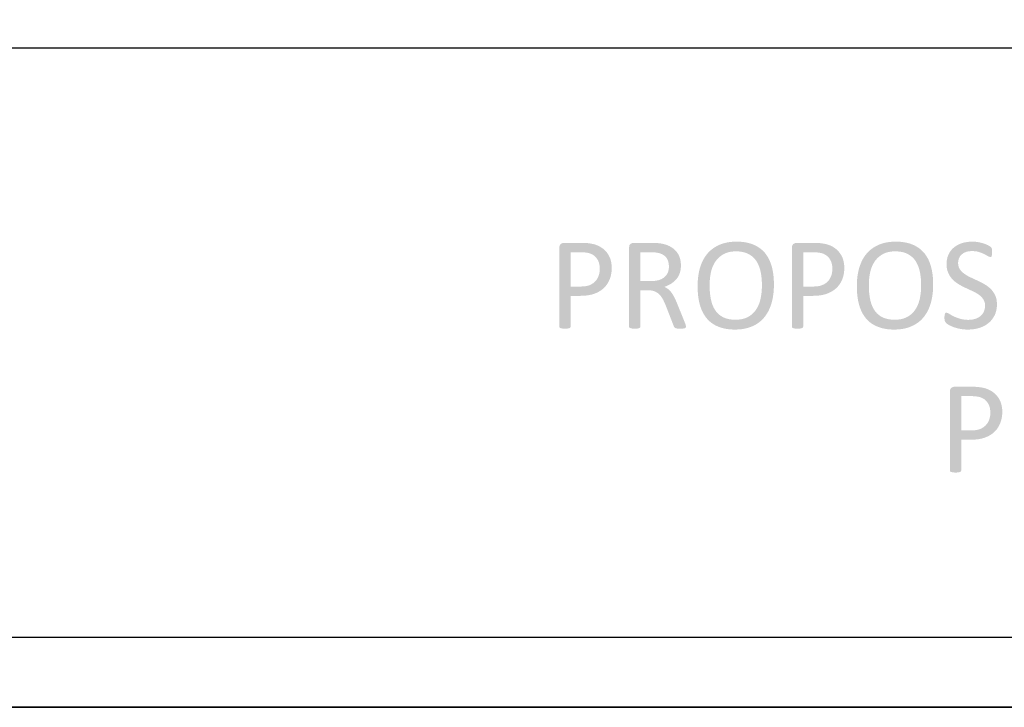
# Model space of a CAD drawing. Header units: millimetres. Extents: x 502444 to 745500, y -417645 to -375189.
# Tile 155 of 208: x 732411 to 734573, y -414165 to -412657. Entities that reach past the tile are written whole.
import ezdxf

# ---------------------------------------------------------------- set-up
doc = ezdxf.new("R2010")
doc.units = ezdxf.units.MM
doc.layers.add('PDF2_Geometry', color=7, linetype='Continuous')
doc.layers.add('PDF2_Solid Fills', color=7, linetype='Continuous')

msp = doc.modelspace()

# ---------------------------------------------------------------- hatches: boundary and pattern name
at = {"layer": 'PDF2_Solid Fills', "lineweight": 25, "transparency": 33554559}
for points in [[(733645.56592, -413146.2727), (733605.44826, -413146.2727), (733602.94876, -413146.56262), (733598.64127, -413148.73433), (733596.44204, -413151.81652), (733595.60038, -413156.98841), (733595.60038, -413329.89094), (733596.17999, -413331.91843), (733598.20725, -413333.22176), (733602.11802, -413334.09048), (733602.95058, -413334.22697), (733608.05514, -413334.52474), (733609.39543, -413334.50904), (733614.13785, -413334.09048), (733617.90394, -413333.22176), (733619.9312, -413331.91843), (733620.51081, -413329.89094), (733620.51081, -413262.40975), (733641.80074, -413262.40975), (733642.81073, -413262.40611), (733648.26469, -413262.25142), (733653.46844, -413261.86904), (733658.42195, -413261.25929), (733663.12433, -413260.42218), (733667.5774, -413259.35781), (733671.77934, -413258.0653), (733671.8585, -413258.038), (733676.67007, -413256.15746), (733681.18319, -413253.98904), (733685.39605, -413251.53264), (733689.31045, -413248.78849), (733692.92459, -413245.75657), (733695.64611, -413243.02914), (733620.51081, -413241.99162), (733620.51081, -413166.83551), (733643.53866, -413166.83551), (733699.29665, -413166.40091), (733697.48776, -413164.33361), (733694.01375, -413160.9391), (733690.17577, -413157.86317), (733685.97293, -413155.10594), (733684.10581, -413154.08809), (733679.48713, -413151.87578), (733674.94398, -413150.13945), (733670.47636, -413148.87901), (733666.63201, -413148.11935), (733661.66667, -413147.27451), (733657.29731, -413146.70684), (733655.50389, -413146.58059), (733650.61225, -413146.34948)], [(733797.92475, -413146.2727), (733758.09736, -413146.2727), (733756.33214, -413146.43069), (733751.86997, -413148.44476), (733749.7317, -413151.24294), (733748.82817, -413156.40926), (733748.82817, -413329.89094), (733749.40778, -413331.91843), (733751.43504, -413333.22176), (733755.34581, -413334.09048), (733756.14107, -413334.22128), (733761.28384, -413334.52474), (733762.57499, -413334.51018), (733767.36654, -413334.09048), (733771.13173, -413333.22176), (733773.15899, -413331.91843), (733773.7386, -413329.89094), (733773.7386, -413250.10068), (733790.39439, -413250.10068), (733834.85593, -413247.78407), (733830.92059, -413245.02456), (733826.45661, -413242.71579), (733828.05258, -413242.13766), (733832.78135, -413240.20116), (733837.22167, -413238.02831), (733841.37357, -413235.62002), (733841.67747, -413235.42689), (733845.78933, -413232.49859), (733773.7386, -413229.97248), (733773.7386, -413166.83551), (733794.73918, -413166.83551), (733851.36704, -413163.6497), (733849.67826, -413161.89427), (733846.03046, -413158.6988), (733841.95864, -413155.85695), (733837.46371, -413153.36813), (733837.19256, -413153.23836), (733832.89144, -413151.39205), (733828.29279, -413149.80882), (733823.39569, -413148.48832), (733818.20105, -413147.43101), (733814.97453, -413147.07547), (733809.80082, -413146.56228), (733808.21122, -413146.47698), (733803.47699, -413146.32343)], [(733985.04373, -413143.52104), (733980.64889, -413143.59452), (733975.39056, -413143.88705), (733970.30875, -413144.40285), (733965.40255, -413145.14158), (733960.67105, -413146.10346), (733956.11607, -413147.28827), (733951.7367, -413148.69601), (733947.53295, -413150.32724), (733943.72227, -413152.0912), (733939.31652, -413154.44933), (733935.14097, -413157.04994), (733931.19563, -413159.89294), (733927.48049, -413162.97842), (733983.59516, -413164.80801), (733987.46134, -413164.89297), (733992.72878, -413165.31005), (733997.68502, -413166.07483), (734002.32826, -413167.18729), (734006.6594, -413168.64758), (734010.67845, -413170.4559), (734014.49458, -413172.62647), (734018.50635, -413175.44547), (734022.15142, -413178.63025), (734025.43254, -413182.18012), (734028.34696, -413186.09532), (734028.89563, -413186.96439), (734031.19951, -413191.03053), (734033.2386, -413195.35166), (734035.01109, -413199.92757), (734036.5188, -413204.75813), (734037.76082, -413209.84392), (734037.8045, -413210.06196), (734038.6316, -413214.67665), (734039.30857, -413219.40952), (734039.8354, -413224.26169), (734040.2121, -413229.23238), (734040.43776, -413234.32193), (734040.51237, -413239.52999), (734040.44777, -413244.03583), (734040.21665, -413249.0825), (734039.81812, -413254.03681), (734039.25215, -413258.899), (734038.51786, -413263.66917), (734037.61615, -413268.34687), (734037.30223, -413269.76347), (734035.9856, -413274.73746), (734034.38872, -413279.47226), (734032.51159, -413283.96764), (734030.35239, -413288.22383), (734027.91294, -413292.24037), (734027.8183, -413292.38391), (734024.93118, -413296.34233), (734021.70102, -413299.95818), (734018.12874, -413303.23121), (734014.21251, -413306.16133), (734009.95416, -413308.74864), (734006.82318, -413310.29241), (734002.57939, -413311.92625), (733998.03442, -413313.19682), (733993.18555, -413314.10468), (733988.03458, -413314.64914), (733982.58153, -413314.83067), (734038.86999, -413316.76649), (734042.34037, -413313.39393), (734045.58144, -413309.76239), (734046.00546, -413309.24659), (734048.83344, -413305.54044), (734051.45761, -413301.61818), (734053.87704, -413297.48051), (734056.09265, -413293.12707), (734058.10354, -413288.55822), (734059.91061, -413283.77349), (734061.51295, -413278.77345), (734062.02705, -413276.96696), (734063.16261, -413272.514), (734064.14621, -413267.93423), (734064.97877, -413263.22752), (734065.66029, -413258.39434), (734066.18985, -413253.43377), (734066.56838, -413248.34685), (734066.79585, -413243.13275), (734066.87137, -413237.79207), (734066.86591, -413236.25843), (734066.754, -413230.8826), (734066.49831, -413225.65441), (734066.09886, -413220.57419), (734065.55565, -413215.6416), (734064.86867, -413210.85688), (734064.03884, -413206.22023), (734063.06524, -413201.73145), (734061.94698, -413197.3903), (734060.65855, -413193.26605), (734058.88424, -413188.4381), (734056.89155, -413183.84684), (734054.68048, -413179.49227), (734052.25195, -413175.37438), (734049.60504, -413171.49342), (734046.74066, -413167.84925), (734045.23386, -413166.16911), (734041.81899, -413162.75663), (734038.16118, -413159.61451), (734034.26133, -413156.74251), (734030.11854, -413154.14064), (734025.73372, -413151.80947), (734021.10595, -413149.74808), (734019.0714, -413148.95874), (734014.78302, -413147.51643), (734010.30357, -413146.29545), (734005.63394, -413145.2966), (734000.77232, -413144.51989), (733995.72054, -413143.96496), (733990.47767, -413143.63216)], [(734156.23029, -413146.2727), (734116.11263, -413146.2727), (734113.61313, -413146.56262), (734109.30564, -413148.73433), (734107.10641, -413151.81652), (734106.26475, -413156.98841), (734106.26475, -413329.89094), (734106.84435, -413331.91843), (734108.87162, -413333.22176), (734112.78239, -413334.09048), (734113.61495, -413334.22697), (734118.71951, -413334.52474), (734120.0598, -413334.50904), (734124.80222, -413334.09048), (734128.56831, -413333.22176), (734130.59557, -413331.91843), (734131.17518, -413329.89094), (734131.17518, -413262.40975), (734152.46511, -413262.40975), (734153.4751, -413262.40611), (734158.92906, -413262.25142), (734164.1328, -413261.86904), (734169.08541, -413261.25929), (734173.7887, -413260.42218), (734178.24177, -413259.35781), (734182.44371, -413258.0653), (734182.52287, -413258.038), (734187.33444, -413256.15746), (734191.84756, -413253.98904), (734196.06042, -413251.53264), (734199.97482, -413248.78849), (734203.58896, -413245.75657), (734206.30957, -413243.02914), (734131.17518, -413241.99162), (734131.17518, -413166.83551), (734154.20303, -413166.83551), (734209.96102, -413166.40091), (734208.15213, -413164.33361), (734204.67812, -413160.9391), (734200.84014, -413157.86317), (734196.6373, -413155.10594), (734194.77017, -413154.08809), (734190.1515, -413151.87578), (734185.60835, -413150.13945), (734181.14073, -413148.87901), (734177.29638, -413148.11935), (734172.33104, -413147.27451), (734167.96168, -413146.70684), (734166.16826, -413146.58059), (734161.27662, -413146.34948)], [(734334.65877, -413143.52104), (734330.26394, -413143.59452), (734325.00561, -413143.88705), (734319.92379, -413144.40285), (734315.01759, -413145.14158), (734310.28609, -413146.10346), (734305.73111, -413147.28827), (734301.35175, -413148.69601), (734297.14799, -413150.32724), (734293.33732, -413152.0912), (734288.93156, -413154.44933), (734284.75602, -413157.04994), (734280.81067, -413159.89294), (734277.09554, -413162.97842), (734333.21021, -413164.80801), (734337.07639, -413164.89297), (734342.34382, -413165.31005), (734347.30007, -413166.07483), (734351.94331, -413167.18729), (734356.27445, -413168.64758), (734360.29349, -413170.4559), (734364.10963, -413172.62647), (734368.1214, -413175.44547), (734371.76647, -413178.63025), (734375.04758, -413182.18012), (734377.96201, -413186.09532), (734378.51068, -413186.96439), (734380.81455, -413191.03053), (734382.85365, -413195.35166), (734384.62614, -413199.92757), (734386.13385, -413204.75813), (734387.37587, -413209.84392), (734387.41954, -413210.06196), (734388.24665, -413214.67665), (734388.92362, -413219.40952), (734389.45045, -413224.26169), (734389.82715, -413229.23238), (734390.0528, -413234.32193), (734390.12742, -413239.52999), (734390.06282, -413244.03583), (734389.8317, -413249.0825), (734389.43316, -413254.03681), (734388.8672, -413258.899), (734388.13291, -413263.66917), (734387.23119, -413268.34687), (734386.91728, -413269.76347), (734385.60065, -413274.73746), (734384.00376, -413279.47226), (734382.12663, -413283.96764), (734379.96743, -413288.22383), (734377.52798, -413292.24037), (734377.43335, -413292.38391), (734374.54623, -413296.34233), (734371.31607, -413299.95818), (734367.74378, -413303.23121), (734363.82756, -413306.16133), (734359.56921, -413308.74864), (734356.43823, -413310.29241), (734352.19444, -413311.92625), (734347.64947, -413313.19682), (734342.80059, -413314.10468), (734337.64963, -413314.64914), (734332.19658, -413314.83067), (734388.48504, -413316.76649), (734391.95541, -413313.39393), (734395.19649, -413309.76239), (734395.62051, -413309.24659), (734398.44849, -413305.54044), (734401.07265, -413301.61818), (734403.49208, -413297.48051), (734405.7077, -413293.12707), (734407.71859, -413288.55822), (734409.52566, -413283.77349), (734411.12799, -413278.77345), (734411.64209, -413276.96696), (734412.77765, -413272.514), (734413.76126, -413267.93423), (734414.59382, -413263.22752), (734415.27534, -413258.39434), (734415.8049, -413253.43377), (734416.18342, -413248.34685), (734416.4109, -413243.13275), (734416.48642, -413237.79207), (734416.48096, -413236.25843), (734416.36904, -413230.8826), (734416.11336, -413225.65441), (734415.71391, -413220.57419), (734415.1707, -413215.6416), (734414.48372, -413210.85688), (734413.65389, -413206.22023), (734412.68029, -413201.73145), (734411.56202, -413197.3903), (734410.2736, -413193.26605), (734408.49928, -413188.4381), (734406.50659, -413183.84684), (734404.29553, -413179.49227), (734401.867, -413175.37438), (734399.22009, -413171.49342), (734396.35571, -413167.84925), (734394.84891, -413166.16911), (734391.43404, -413162.75663), (734387.77622, -413159.61451), (734383.87638, -413156.74251), (734379.73359, -413154.14064), (734375.34876, -413151.80947), (734370.72099, -413149.74808), (734368.68645, -413148.95874), (734364.39807, -413147.51643), (734359.91861, -413146.29545), (734355.24899, -413145.2966), (734350.38737, -413144.51989), (734345.33559, -413143.96496), (734340.09272, -413143.63216)], [(734502.80444, -413143.52104), (734499.76081, -413143.57177), (734494.6244, -413143.89967), (734489.65451, -413144.53149), (734484.84931, -413145.46687), (734480.21062, -413146.70684), (734479.5564, -413146.91703), (734474.65839, -413148.744), (734470.11797, -413150.91094), (734465.93423, -413153.41761), (734462.10717, -413156.26436), (734458.65682, -413159.38601), (734455.39936, -413163.08806), (734501.93548, -413164.22886), (734502.35403, -413164.23034), (734507.61965, -413164.47738), (734512.54951, -413165.15275), (734517.1427, -413166.25635), (734519.69589, -413167.12213), (734524.4929, -413168.95945), (734528.7285, -413170.89004), (734533.09422, -413173.24361), (734537.12874, -413175.52417), (734542.05314, -413177.55167), (734543.93573, -413176.8275), (734545.09404, -413174.80001), (734545.81832, -413171.46953), (734545.96299, -413166.83551), (734545.81832, -413162.34638), (734545.38338, -413159.30548), (734544.66001, -413157.27799), (734542.92209, -413155.10594), (734541.93758, -413154.33491), (734537.12874, -413151.48554), (734536.61555, -413151.23259), (734532.20525, -413149.26765), (734527.27994, -413147.43101), (734525.23539, -413146.82615), (734520.41744, -413145.58288), (734515.40478, -413144.53479), (734512.7697, -413144.15843), (734507.76432, -413143.68016)], [(733699.29665, -413166.40091), (733643.53866, -413166.83551), (733646.79065, -413166.90034), (733651.69321, -413167.23348), (733656.7177, -413167.84925), (733660.63848, -413168.6908), (733665.23076, -413170.31873), (733669.75207, -413172.62795), (733670.59282, -413173.15979), (733674.19968, -413176.04145), (733677.4444, -413179.67743), (733680.32424, -413184.06783), (733680.40886, -413184.22251), (733682.20956, -413188.27079), (733683.49526, -413192.78004), (733684.26777, -413197.75062), (733684.52436, -413203.18275), (733684.51344, -413204.27736), (733684.15403, -413209.33028), (733683.28871, -413214.13025), (733681.91748, -413218.67716), (733679.93481, -413223.20848), (733677.36524, -413227.3416), (733674.24154, -413230.98622), (733674.07139, -413231.16024), (733670.47454, -413234.30282), (733666.37906, -413236.94825), (733661.78677, -413239.0954), (733658.12987, -413240.2727), (733653.56943, -413241.22753), (733648.5131, -413241.80077), (733642.95905, -413241.99162), (733620.51081, -413241.99162), (733695.64611, -413243.02914), (733698.77072, -413239.33129), (733701.55594, -413235.34307), (733703.99994, -413231.06493), (733706.10364, -413226.4971), (733706.57588, -413225.30899), (733708.07449, -413220.87355), (733709.24008, -413216.24055), (733710.07264, -413211.40998), (733710.57217, -413206.38151), (733710.73869, -413201.15526), (733710.73869, -413201.15264), (733710.55762, -413195.9762), (733710.0144, -413191.01711), (733709.10905, -413186.27537), (733707.84155, -413181.75076), (733706.77606, -413178.95076), (733704.66508, -413174.45299), (733702.17194, -413170.26982)], [(733851.36704, -413163.6497), (733794.73918, -413166.83551), (733797.18318, -413166.84813), (733802.44425, -413166.9845), (733806.75992, -413167.2701), (733810.17843, -413167.70458), (733814.86989, -413168.71798), (733815.60873, -413168.9367), (733820.72148, -413170.85944), (733825.05444, -413173.27421), (733828.60762, -413176.1809), (733831.3801, -413179.57871), (733833.50654, -413183.55874), (733835.06066, -413188.0382), (733835.99331, -413192.93837), (733836.30449, -413198.25903), (733836.19166, -413201.30766), (733835.48558, -413206.23365), (733834.13255, -413210.85767), (733833.10254, -413213.11912), (733830.462, -413217.2386), (733827.0353, -413220.84933), (733824.20004, -413223.10782), (733819.98173, -413225.57355), (733815.16015, -413227.5105), (733813.07101, -413228.15449), (733808.49874, -413229.16448), (733803.49792, -413229.77048), (733798.07034, -413229.97248), (733773.7386, -413229.97248), (733845.78933, -413232.49859), (733849.50174, -413229.23238), (733852.8147, -413225.62803), (733853.00941, -413225.39691), (733855.87016, -413221.48285), (733858.26684, -413217.1674), (733860.2013, -413212.45057), (733860.78272, -413210.55877), (733861.82729, -413205.9343), (733862.45422, -413200.96554), (733862.6635, -413195.65273), (733862.57705, -413192.27016), (733862.103, -413187.22053), (733861.21493, -413182.4109), (733859.91195, -413177.84079), (733859.25591, -413176.14473), (733857.11308, -413171.67233), (733854.48346, -413167.50747)], [(733927.48049, -413162.97842), (733923.99465, -413166.30628), (733920.73992, -413169.87663), (733920.34047, -413170.35558), (733917.46882, -413174.06173), (733914.80826, -413177.97841), (733912.35789, -413182.10562), (733910.11862, -413186.44381), (733908.08953, -413190.9922), (733906.27154, -413195.75111), (733904.66374, -413200.721), (733904.32071, -413201.90171), (733903.14511, -413206.37116), (733902.12693, -413210.95935), (733901.26434, -413215.66583), (733900.55917, -413220.49116), (733900.01049, -413225.4349), (733899.61833, -413230.49726), (733899.38357, -413235.67848), (733899.30532, -413240.97787), (733899.31624, -413243.15402), (733899.44089, -413248.53656), (733899.70658, -413253.76737), (733900.11058, -413258.84611), (733900.65471, -413263.77278), (733901.33895, -413268.54693), (733902.16242, -413273.16993), (733903.12601, -413277.6404), (733904.22881, -413281.95926), (733905.54999, -413286.34659), (733907.28699, -413291.20206), (733909.24511, -413295.81163), (733911.42433, -413300.17507), (733913.82556, -413304.29273), (733916.44791, -413308.16426), (733919.29135, -413311.78988), (733920.7745, -413313.50801), (733924.11839, -413316.95427), (733927.72525, -413320.12403), (733931.59507, -413323.01696), (733935.72694, -413325.63327), (733940.12269, -413327.97275), (733944.7814, -413330.03596), (733947.19264, -413330.98407), (733951.45827, -413332.42275), (733955.92499, -413333.64031), (733960.59279, -413334.63654), (733965.4626, -413335.41133), (733970.53259, -413335.96477), (733975.80457, -413336.29655), (733981.27764, -413336.40755), (733985.71797, -413336.33078), (733990.96811, -413336.03074), (733996.04265, -413335.503), (734000.94248, -413334.74835), (734005.6667, -413333.76622), (734010.21622, -413332.5573), (734014.59012, -413331.12045), (734018.78842, -413329.45646), (734022.71011, -413327.66668), (734027.0922, -413325.33027), (734031.24591, -413322.73477), (734035.17215, -413319.87995), (734038.86999, -413316.76649), (733982.58153, -413314.83067), (733978.1967, -413314.72671), (733972.91289, -413314.29246), (733967.95756, -413313.52143), (733963.3307, -413312.4126), (733959.03322, -413310.96653), (733955.06422, -413309.18324), (733951.41915, -413307.13038), (733947.43013, -413304.32697), (733943.81053, -413301.12774), (733940.56218, -413297.53351), (733937.68415, -413293.5437), (733937.08179, -413292.59899), (733934.80157, -413288.57755), (733932.79433, -413284.27178), (733931.06096, -413279.682), (733929.60148, -413274.80832), (733928.41587, -413269.65019), (733928.24572, -413268.77771), (733927.45683, -413264.19464), (733926.81171, -413259.47553), (733926.30944, -413254.6204), (733925.95094, -413249.62969), (733925.73529, -413244.50284), (733925.66341, -413239.24041), (733925.72164, -413235.06612), (733925.9473, -413230.04151), (733926.34402, -413225.09391), (733926.9118, -413220.2232), (733927.65064, -413215.42948), (733928.56054, -413210.71266), (733928.83624, -413209.53046), (733930.20019, -413204.55909), (733931.83984, -413199.83146), (733933.75428, -413195.34711), (733935.9435, -413191.10628), (733938.40843, -413187.10873), (733941.30921, -413183.26803), (733944.58304, -413179.68346), (733948.18444, -413176.42566), (733952.11249, -413173.49486), (733956.3672, -413170.89004), (733959.36806, -413169.38847), (733963.58547, -413167.73961), (733968.11679, -413166.45721), (733972.96203, -413165.54105), (733978.12118, -413164.99136), (733983.59516, -413164.80801)], [(734209.96102, -413166.40091), (734154.20303, -413166.83551), (734157.45502, -413166.90034), (734162.35758, -413167.23348), (734167.38207, -413167.84925), (734171.30285, -413168.6908), (734175.89513, -413170.31873), (734180.41644, -413172.62795), (734181.25719, -413173.15979), (734184.86405, -413176.04145), (734188.10877, -413179.67743), (734190.98861, -413184.06783), (734191.07323, -413184.22251), (734192.87393, -413188.27079), (734194.15963, -413192.78004), (734194.93213, -413197.75062), (734195.18873, -413203.18275), (734195.17781, -413204.27736), (734194.8184, -413209.33028), (734193.95308, -413214.13025), (734192.58185, -413218.67716), (734190.59918, -413223.20848), (734188.02961, -413227.3416), (734184.90591, -413230.98622), (734184.73576, -413231.16024), (734181.13891, -413234.30282), (734177.04343, -413236.94825), (734172.45114, -413239.0954), (734168.79424, -413240.2727), (734164.2338, -413241.22753), (734159.17747, -413241.80077), (734153.62342, -413241.99162), (734131.17518, -413241.99162), (734206.30957, -413243.02914), (734209.43509, -413239.33129), (734212.22031, -413235.34307), (734214.66431, -413231.06493), (734216.76801, -413226.4971), (734217.24025, -413225.30899), (734218.73886, -413220.87355), (734219.90445, -413216.24055), (734220.73701, -413211.40998), (734221.23654, -413206.38151), (734221.40305, -413201.15526), (734221.40305, -413201.15264), (734221.22198, -413195.9762), (734220.67877, -413191.01711), (734219.77342, -413186.27537), (734218.50592, -413181.75076), (734217.44043, -413178.95076), (734215.32945, -413174.45299), (734212.83631, -413170.26982)], [(734277.09554, -413162.97842), (734273.60969, -413166.30628), (734270.35497, -413169.87663), (734269.95552, -413170.35558), (734267.08386, -413174.06173), (734264.4233, -413177.97841), (734261.97294, -413182.10562), (734259.73366, -413186.44381), (734257.70458, -413190.9922), (734255.88659, -413195.75111), (734254.27879, -413200.721), (734253.93575, -413201.90171), (734252.76016, -413206.37116), (734251.74198, -413210.95935), (734250.87939, -413215.66583), (734250.17421, -413220.49116), (734249.62554, -413225.4349), (734249.23337, -413230.49726), (734248.99862, -413235.67848), (734248.92036, -413240.97787), (734248.93128, -413243.15402), (734249.05594, -413248.53656), (734249.32163, -413253.76737), (734249.72563, -413258.84611), (734250.26975, -413263.77278), (734250.954, -413268.54693), (734251.77746, -413273.16993), (734252.74105, -413277.6404), (734253.84385, -413281.95926), (734255.16503, -413286.34659), (734256.90204, -413291.20206), (734258.86015, -413295.81163), (734261.03937, -413300.17507), (734263.44061, -413304.29273), (734266.06295, -413308.16426), (734268.9064, -413311.78988), (734270.38954, -413313.50801), (734273.73344, -413316.95427), (734277.3403, -413320.12403), (734281.21012, -413323.01696), (734285.34199, -413325.63327), (734289.73774, -413327.97275), (734294.39645, -413330.03596), (734296.80769, -413330.98407), (734301.07332, -413332.42275), (734305.54004, -413333.64031), (734310.20784, -413334.63654), (734315.07765, -413335.41133), (734320.14763, -413335.96477), (734325.41961, -413336.29655), (734330.89268, -413336.40755), (734335.33301, -413336.33078), (734340.58316, -413336.03074), (734345.65769, -413335.503), (734350.55752, -413334.74835), (734355.28174, -413333.76622), (734359.83126, -413332.5573), (734364.20517, -413331.12045), (734368.40346, -413329.45646), (734372.32515, -413327.66668), (734376.70725, -413325.33027), (734380.86096, -413322.73477), (734384.78719, -413319.87995), (734388.48504, -413316.76649), (734332.19658, -413314.83067), (734327.81175, -413314.72671), (734322.52794, -413314.29246), (734317.5726, -413313.52143), (734312.94574, -413312.4126), (734308.64827, -413310.96653), (734304.67927, -413309.18324), (734301.03419, -413307.13038), (734297.04517, -413304.32697), (734293.42558, -413301.12774), (734290.17722, -413297.53351), (734287.2992, -413293.5437), (734286.69684, -413292.59899), (734284.41662, -413288.57755), (734282.40937, -413284.27178), (734280.67601, -413279.682), (734279.21652, -413274.80832), (734278.03091, -413269.65019), (734277.86076, -413268.77771), (734277.07188, -413264.19464), (734276.42675, -413259.47553), (734275.92449, -413254.6204), (734275.56599, -413249.62969), (734275.35034, -413244.50284), (734275.27846, -413239.24041), (734275.33669, -413235.06612), (734275.56235, -413230.04151), (734275.95906, -413225.09391), (734276.52685, -413220.2232), (734277.26569, -413215.42948), (734278.17559, -413210.71266), (734278.45129, -413209.53046), (734279.81524, -413204.55909), (734281.45488, -413199.83146), (734283.36932, -413195.34711), (734285.55855, -413191.10628), (734288.02348, -413187.10873), (734290.92425, -413183.26803), (734294.19809, -413179.68346), (734297.79948, -413176.42566), (734301.72754, -413173.49486), (734305.98225, -413170.89004), (734308.98311, -413169.38847), (734313.20052, -413167.73961), (734317.73184, -413166.45721), (734322.57707, -413165.54105), (734327.73623, -413164.99136), (734333.21021, -413164.80801)], [(734455.39936, -413163.08806), (734452.5914, -413167.16387), (734450.23111, -413171.61421), (734449.57689, -413173.08336), (734447.96272, -413177.57328), (734446.80896, -413182.32479), (734446.11743, -413187.33757), (734445.88632, -413192.6116), (734445.88723, -413192.77186), (734446.13199, -413198.23481), (734446.84172, -413203.28739), (734448.01458, -413207.92937), (734449.65241, -413212.161), (734450.67423, -413214.35546), (734453.13552, -413218.76326), (734455.98079, -413222.81073), (734459.21095, -413226.4971), (734460.72321, -413227.99571), (734464.43834, -413231.2907), (734468.42372, -413234.31476), (734472.68025, -413237.06825), (734474.79214, -413238.30526), (734479.18243, -413240.73902), (734483.64369, -413243.02959), (734488.17682, -413245.17742), (734490.18134, -413246.12258), (734494.77545, -413248.27007), (734499.32133, -413250.36865), (734503.81807, -413252.41775), (734504.34491, -413252.67275), (734508.98905, -413255.07433), (734513.30291, -413257.59636), (734517.28738, -413260.23769), (734520.45293, -413262.79214), (734523.94787, -413266.3428), (734526.84591, -413270.22934), (734528.72487, -413273.9082), (734530.03149, -413278.59637), (734530.46642, -413283.84128), (734530.28535, -413287.625), (734529.42549, -413292.53825), (734527.85955, -413297.01919), (734526.78313, -413299.16588), (734523.98336, -413303.25169), (734520.47295, -413306.72149), (734517.95161, -413308.59839), (734513.66687, -413311.04149), (734508.88714, -413312.94819), (734508.76886, -413312.98584), (734504.12016, -413314.17178), (734499.18757, -413314.88321), (734493.97018, -413315.12024), (734543.46713, -413316.96814), (734546.59629, -413313.15053), (734549.35966, -413309.01104), (734551.75635, -413304.54944), (734553.27771, -413300.87468), (734554.70353, -413296.29866), (734555.7208, -413291.47605), (734556.33226, -413286.40618), (734556.53516, -413281.09007), (734556.31315, -413275.74268), (734555.63618, -413270.6926), (734554.50335, -413266.00705), (734552.91466, -413261.68569), (734551.88101, -413259.57585), (734549.3542, -413255.20934), (734546.46435, -413251.18233), (734543.21144, -413247.49449), (734541.57999, -413245.95448), (734537.8048, -413242.74968), (734533.76209, -413239.78749), (734529.45279, -413237.06825), (734527.21351, -413235.81644), (734522.7932, -413233.4367), (734518.32558, -413231.15057), (734513.81154, -413228.95873), (734511.80702, -413228.04564), (734507.21201, -413225.9366), (734502.66613, -413223.82744), (734498.16939, -413221.7184), (734497.43874, -413221.3699), (734492.79459, -413218.97686), (734488.49984, -413216.43845), (734484.55632, -413213.75389), (734481.25883, -413211.14543), (734477.74387, -413207.61887), (734474.8522, -413203.7619), (734473.00873, -413200.18405), (734471.67572, -413195.50589), (734471.23169, -413190.29453), (734471.23442, -413189.89269), (734471.73851, -413184.89118), (734473.11428, -413180.15786), (734473.16432, -413180.03309), (734475.5046, -413175.65122), (734478.76296, -413171.90378), (734479.59006, -413171.17665), (734483.55087, -413168.45639), (734488.3215, -413166.25635), (734491.68905, -413165.28798), (734496.54703, -413164.49387), (734501.93548, -413164.22886)], [(733834.85593, -413247.78407), (733790.39439, -413250.10068), (733790.44625, -413250.10114), (733795.84835, -413250.37797), (733800.70724, -413251.19837), (733805.022, -413252.56277), (733807.6862, -413253.83516), (733811.87904, -413256.46455), (733815.59417, -413259.65854), (733817.84346, -413262.16748), (733820.78791, -413266.12477), (733823.4148, -413270.51892), (733823.52853, -413270.74742), (733825.59766, -413275.05684), (733827.63584, -413279.61455), (733829.64218, -413284.42089), (733846.87758, -413328.58762), (733848.32523, -413331.48384), (733850.49808, -413333.22176), (733854.40794, -413334.23516), (733855.29782, -413334.33093), (733860.49065, -413334.52474), (733862.81454, -413334.50165), (733867.44322, -413334.23516), (733871.49775, -413333.36632), (733873.38034, -413331.91843), (733873.81528, -413329.89094), (733873.23567, -413326.56024), (733872.64878, -413324.7385), (733870.62879, -413319.31979), (733853.82924, -413278.04929), (733852.16321, -413274.08791), (733850.09955, -413269.51336), (733848.03588, -413265.30597), (733847.16784, -413263.65529), (733844.61283, -413259.24863), (733841.95318, -413255.31398), (733841.69112, -413254.97481), (733838.37362, -413251.11227)], [(734445.88632, -413299.33614), (734443.85905, -413299.77074), (734442.41049, -413301.65321), (734441.54153, -413304.98369), (734441.25218, -413310.34154), (734441.33225, -413312.89269), (734442.12114, -413317.43731), (734444.58334, -413321.92644), (734445.85811, -413323.09146), (734450.52137, -413326.12599), (734451.71061, -413326.79681), (734455.99808, -413328.87765), (734461.09354, -413330.90469), (734465.35098, -413332.33733), (734470.17711, -413333.65817), (734475.4318, -413334.81466), (734477.68564, -413335.22832), (734482.48902, -413335.88357), (734487.53079, -413336.27641), (734492.81096, -413336.40755), (734493.3833, -413336.40574), (734498.5752, -413336.23683), (734503.63427, -413335.79075), (734508.55958, -413335.06704), (734513.35204, -413334.06592), (734518.01166, -413332.78716), (734521.15538, -413331.71871), (734525.84138, -413329.7747), (734530.25896, -413327.49493), (734534.40812, -413324.87862), (734538.28705, -413321.92644), (734539.9731, -413320.46399), (734543.46713, -413316.96814), (734493.97018, -413315.12024), (734489.50528, -413315.00139), (734484.35978, -413314.52994), (734479.57186, -413313.70102), (734475.14246, -413312.51405), (734475.13154, -413312.51064), (734469.90596, -413310.82197), (734465.22632, -413309.03708), (734461.09354, -413307.15574), (734460.24551, -413306.7282), (734455.49672, -413304.17012), (734451.67968, -413301.79789), (734450.09735, -413300.82804)], [(734503.09379, -413461.9091), (734462.97613, -413461.9091), (734460.47663, -413462.19902), (734456.16914, -413464.37073), (734453.96991, -413467.45292), (734453.12824, -413472.62481), (734453.12824, -413645.52734), (734453.70785, -413647.55483), (734455.73512, -413648.85815), (734459.64588, -413649.72688), (734460.47844, -413649.86326), (734465.583, -413650.16102), (734466.92329, -413650.14544), (734471.66571, -413649.72688), (734475.4318, -413648.85815), (734477.45907, -413647.55483), (734478.03868, -413645.52734), (734478.03868, -413578.04614), (734499.32861, -413578.04614), (734500.3386, -413578.04239), (734505.79256, -413577.88771), (734510.9963, -413577.50532), (734515.94982, -413576.89568), (734520.6522, -413576.05857), (734525.10527, -413574.9941), (734529.3072, -413573.70204), (734529.38637, -413573.6744), (734534.19794, -413571.79374), (734538.71106, -413569.62544), (734542.92391, -413567.16904), (734546.83832, -413564.42488), (734550.45246, -413561.39297), (734553.17398, -413558.66588), (734478.03868, -413557.62802), (734478.03868, -413482.47179), (734501.06652, -413482.47179), (734556.82451, -413482.03731), (734555.01562, -413479.97035), (734551.54161, -413476.57572), (734547.70364, -413473.49957), (734543.50079, -413470.74233), (734541.63367, -413469.72483), (734537.015, -413467.51217), (734532.47185, -413465.77574), (734528.00422, -413464.51563), (734524.15988, -413463.75575), (734519.19453, -413462.91091), (734514.82518, -413462.34324), (734513.03175, -413462.21722), (734508.14011, -413461.98587)], [(734556.82451, -413482.03731), (734501.06652, -413482.47179), (734504.31852, -413482.53673), (734509.22108, -413482.86987), (734514.24557, -413483.48553), (734518.16634, -413484.32754), (734522.75863, -413485.95501), (734527.27994, -413488.26423), (734528.12069, -413488.79607), (734531.72755, -413491.67785), (734534.97226, -413495.31383), (734537.85211, -413499.70423), (734537.93673, -413499.85891), (734539.73743, -413503.90707), (734541.02313, -413508.41678), (734541.79563, -413513.38702), (734542.05223, -413518.81903), (734542.04131, -413519.91365), (734541.68189, -413524.96668), (734540.81658, -413529.76665), (734539.44535, -413534.31355), (734537.46267, -413538.84476), (734534.8931, -413542.978), (734531.7694, -413546.62262), (734531.59925, -413546.79664), (734528.0024, -413549.93956), (734523.90692, -413552.58465), (734519.31464, -413554.73168), (734515.65774, -413555.90909), (734511.0973, -413556.86393), (734506.04097, -413557.43717), (734500.48691, -413557.62802), (734478.03868, -413557.62802), (734553.17398, -413558.66588), (734556.29859, -413554.96769), (734559.08381, -413550.97946), (734561.52781, -413546.70167), (734563.6315, -413542.1335), (734564.10374, -413540.94527), (734565.60235, -413536.51017), (734566.76794, -413531.87728), (734567.6005, -413527.04638), (734568.10004, -413522.01791), (734568.26655, -413516.79165), (734568.26655, -413516.78904), (734568.08548, -413511.61293), (734567.54227, -413506.65384), (734566.63692, -413501.91211), (734565.36942, -413497.38716), (734564.30392, -413494.5875), (734562.19294, -413490.08939), (734559.69981, -413485.90622)]]:
    msp.add_hatch(color=256, dxfattribs=at).paths.add_polyline_path(points)

# ---------------------------------------------------------------- linework, layer by layer
at = {"layer": 'PDF2_Geometry', "lineweight": 25}
for points in [[(745499.91658, -414165.10251), (745499.91658, -394173.65826), (717301.69377, -394173.65826), (717301.69377, -414165.10251)], [(745499.91658, -414165.10251), (717301.69377, -414165.10251), (717301.69377, -394173.65826), (745499.91658, -394173.65826)], [(717454.49936, -394326.46386), (745347.11098, -394326.46386), (745347.11098, -414012.29691), (717454.49936, -414012.29691)]]:
    msp.add_lwpolyline(points, close=True, dxfattribs=at)
msp.add_lwpolyline([(737811.18625, -412719.0398), (732336.27357, -412719.0398)], dxfattribs=at)

doc.saveas('drawing.dxf')
